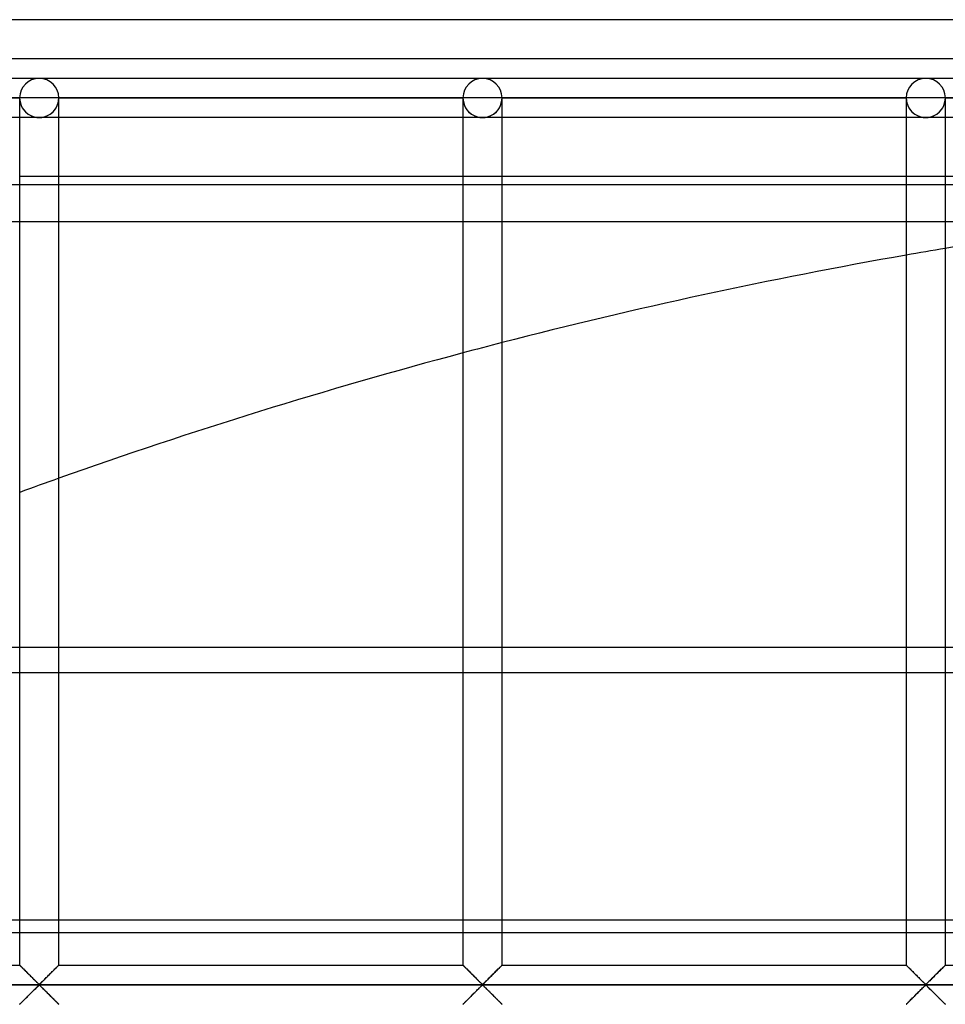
# Model space of a CAD drawing. Header units: millimetres. Extents: x -690 to 690, y -690 to 690.
# Tile 31 of 62: x -229 to -111, y 564 to 690. Entities that reach past the tile are written whole.
import ezdxf

# ---------------------------------------------------------------- set-up
doc = ezdxf.new("R2010")
doc.units = ezdxf.units.MM
doc.layers.add('MAIN-1', color=7, linetype='Continuous')
doc.layers.add('MAIN-2', color=7, linetype='Continuous')

msp = doc.modelspace()

# ---------------------------------------------------------------- linework, layer by layer
at = {"layer": 'MAIN-1'}
for p, q in [((690, 690), (-690, 690)), ((-226.67, 682.5), (-283.33, 682.5)), ((-170, 682.5), (-226.67, 682.5)), ((-113.33, 682.5), (-170, 682.5)), ((-56.67, 682.5), (-113.33, 682.5)), ((-280.83, 680), (-229.17, 680)), ((-229.17, 680), (-229.17, 569.17)), ((-226.67, 680), (-229.17, 680)), ((-224.17, 680), (-226.67, 680)), ((-224.17, 569.17), (-224.17, 680)), ((-224.17, 680), (-172.5, 680)), ((-172.5, 680), (-172.5, 569.17)), ((-170, 680), (-172.5, 680)), ((-167.5, 680), (-170, 680)), ((-167.5, 569.17), (-167.5, 680)), ((-167.5, 680), (-115.83, 680)), ((-115.83, 680), (-115.83, 569.17)), ((-113.33, 680), (-115.83, 680)), ((-110.83, 680), (-113.33, 680)), ((-110.83, 569.17), (-110.83, 680)), ((-110.83, 680), (-59.17, 680)), ((-229.17, 677.5), (-280.83, 677.5)), ((-172.5, 677.5), (-224.17, 677.5)), ((-115.83, 677.5), (-167.5, 677.5)), ((-59.17, 677.5), (-110.83, 677.5)), ((-224.17, 670), (-172.5, 670)), ((-167.5, 670), (-115.83, 670)), ((-110.83, 670), (-59.17, 670)), ((-280.83, 606.56), (-229.17, 606.56)), ((-224.17, 606.56), (-172.5, 606.56)), ((-167.5, 606.56), (-115.83, 606.56)), ((-110.83, 606.56), (-99.65, 606.56)), ((-229.17, 574.9), (-280.83, 574.9)), ((-172.5, 574.9), (-224.17, 574.9)), ((-115.83, 574.9), (-167.5, 574.9)), ((-99.65, 574.9), (-110.83, 574.9)), ((-280.83, 573.36), (-229.17, 573.36)), ((-224.17, 573.36), (-172.5, 573.36)), ((-167.5, 573.36), (-115.83, 573.36)), ((-110.83, 573.36), (-99.65, 573.36)), ((-280.83, 569.17), (-229.17, 569.17)), ((-229.16, 569.16), (-229.17, 569.17)), ((-229.15, 569.15), (-229.16, 569.16)), ((-229.16, 569.16), (-229.16, 569.16)), ((-229.13, 569.13), (-229.15, 569.15)), ((-229.11, 569.11), (-229.13, 569.13)), ((-229.08, 569.09), (-229.11, 569.11)), ((-229.06, 569.06), (-229.08, 569.09)), ((-229.02, 569.02), (-229.06, 569.06)), ((-228.99, 568.99), (-229.02, 569.02)), ((-228.95, 568.95), (-228.99, 568.99)), ((-228.9, 568.9), (-228.95, 568.95)), ((-228.86, 568.86), (-228.9, 568.9)), ((-228.81, 568.81), (-228.86, 568.86)), ((-228.75, 568.75), (-228.81, 568.81)), ((-224.49, 568.85), (-224.58, 568.76)), ((-224.41, 568.93), (-224.49, 568.85)), ((-224.34, 569), (-224.41, 568.93)), ((-224.28, 569.06), (-224.34, 569)), ((-224.23, 569.11), (-224.28, 569.06)), ((-224.2, 569.14), (-224.23, 569.11)), ((-224.17, 569.16), (-224.2, 569.14)), ((-224.17, 569.17), (-224.17, 569.16)), ((-224.17, 569.17), (-172.5, 569.17)), ((-172.5, 569.16), (-172.5, 569.17)), ((-172.49, 569.16), (-172.5, 569.16)), ((-172.48, 569.15), (-172.49, 569.16)), ((-172.46, 569.13), (-172.48, 569.15)), ((-172.44, 569.11), (-172.46, 569.13)), ((-172.42, 569.09), (-172.44, 569.11)), ((-172.39, 569.06), (-172.42, 569.09)), ((-172.36, 569.02), (-172.39, 569.06)), ((-172.32, 568.99), (-172.36, 569.02)), ((-172.28, 568.95), (-172.32, 568.99)), ((-172.24, 568.9), (-172.28, 568.95)), ((-172.19, 568.86), (-172.24, 568.9)), ((-172.14, 568.81), (-172.19, 568.86)), ((-172.09, 568.75), (-172.14, 568.81)), ((-167.82, 568.85), (-167.91, 568.76)), ((-167.74, 568.93), (-167.82, 568.85)), ((-167.67, 569), (-167.74, 568.93)), ((-167.61, 569.06), (-167.67, 569)), ((-167.56, 569.11), (-167.61, 569.06)), ((-167.53, 569.14), (-167.56, 569.11)), ((-167.51, 569.16), (-167.53, 569.14)), ((-167.5, 569.17), (-167.51, 569.16)), ((-167.5, 569.17), (-115.83, 569.17)), ((-115.83, 569.16), (-115.83, 569.17)), ((-115.82, 569.16), (-115.83, 569.16)), ((-115.81, 569.15), (-115.82, 569.16)), ((-115.8, 569.13), (-115.81, 569.15)), ((-115.78, 569.11), (-115.8, 569.13)), ((-115.75, 569.09), (-115.78, 569.11)), ((-115.72, 569.06), (-115.75, 569.09)), ((-115.69, 569.02), (-115.72, 569.06)), ((-115.65, 568.99), (-115.69, 569.02)), ((-115.61, 568.95), (-115.65, 568.99)), ((-115.57, 568.9), (-115.61, 568.95)), ((-115.52, 568.86), (-115.57, 568.9)), ((-115.47, 568.81), (-115.52, 568.86)), ((-115.42, 568.75), (-115.47, 568.81)), ((-111.15, 568.85), (-111.24, 568.76)), ((-111.07, 568.93), (-111.15, 568.85)), ((-111, 569), (-111.07, 568.93)), ((-110.94, 569.06), (-111, 569)), ((-110.9, 569.11), (-110.94, 569.06)), ((-110.86, 569.14), (-110.9, 569.11)), ((-110.84, 569.16), (-110.86, 569.14)), ((-110.83, 569.17), (-110.84, 569.16)), ((-110.83, 569.17), (-59.17, 569.17)), ((-228.7, 568.7), (-228.75, 568.75)), ((-228.64, 568.64), (-228.7, 568.7)), ((-228.58, 568.58), (-228.64, 568.64)), ((-228.52, 568.52), (-228.58, 568.58)), ((-228.46, 568.46), (-228.52, 568.52)), ((-228.4, 568.4), (-228.46, 568.46)), ((-228.34, 568.34), (-228.4, 568.4)), ((-228.27, 568.27), (-228.34, 568.34)), ((-228.21, 568.21), (-228.27, 568.27)), ((-228.14, 568.14), (-228.21, 568.21)), ((-228.07, 568.08), (-228.14, 568.14)), ((-228.01, 568.01), (-228.07, 568.08)), ((-227.94, 567.94), (-228.01, 568.01)), ((-227.87, 567.87), (-227.94, 567.94)), ((-227.8, 567.8), (-227.87, 567.87)), ((-227.73, 567.73), (-227.8, 567.8)), ((-227.66, 567.66), (-227.73, 567.73)), ((-227.59, 567.6), (-227.66, 567.66)), ((-227.53, 567.53), (-227.59, 567.6)), ((-227.46, 567.46), (-227.53, 567.53)), ((-225.81, 567.52), (-225.93, 567.41)), ((-225.7, 567.64), (-225.81, 567.52)), ((-225.58, 567.76), (-225.7, 567.64)), ((-225.46, 567.88), (-225.58, 567.76)), ((-225.34, 568), (-225.46, 567.88)), ((-225.22, 568.12), (-225.34, 568)), ((-225.1, 568.23), (-225.22, 568.12)), ((-224.99, 568.35), (-225.1, 568.23)), ((-224.88, 568.45), (-224.99, 568.35)), ((-224.77, 568.56), (-224.88, 568.45)), ((-224.67, 568.66), (-224.77, 568.56)), ((-224.58, 568.76), (-224.67, 568.66)), ((-172.03, 568.7), (-172.09, 568.75)), ((-171.97, 568.64), (-172.03, 568.7)), ((-171.92, 568.58), (-171.97, 568.64)), ((-171.86, 568.52), (-171.92, 568.58)), ((-171.8, 568.46), (-171.86, 568.52)), ((-171.73, 568.4), (-171.8, 568.46)), ((-171.67, 568.34), (-171.73, 568.4)), ((-171.61, 568.27), (-171.67, 568.34)), ((-171.54, 568.21), (-171.61, 568.27)), ((-171.47, 568.14), (-171.54, 568.21)), ((-171.41, 568.08), (-171.47, 568.14)), ((-171.34, 568.01), (-171.41, 568.08)), ((-171.27, 567.94), (-171.34, 568.01)), ((-171.2, 567.87), (-171.27, 567.94)), ((-171.13, 567.8), (-171.2, 567.87)), ((-171.06, 567.73), (-171.13, 567.8)), ((-170.99, 567.66), (-171.06, 567.73)), ((-170.93, 567.6), (-170.99, 567.66)), ((-170.86, 567.53), (-170.93, 567.6)), ((-170.79, 567.46), (-170.86, 567.53)), ((-169.15, 567.52), (-169.26, 567.41)), ((-169.03, 567.64), (-169.15, 567.52)), ((-168.91, 567.76), (-169.03, 567.64)), ((-168.79, 567.88), (-168.91, 567.76)), ((-168.67, 568), (-168.79, 567.88)), ((-168.55, 568.12), (-168.67, 568)), ((-168.43, 568.23), (-168.55, 568.12)), ((-168.32, 568.35), (-168.43, 568.23)), ((-168.21, 568.45), (-168.32, 568.35)), ((-168.11, 568.56), (-168.21, 568.45)), ((-168.01, 568.66), (-168.11, 568.56)), ((-167.91, 568.76), (-168.01, 568.66)), ((-115.36, 568.7), (-115.42, 568.75)), ((-115.31, 568.64), (-115.36, 568.7)), ((-115.25, 568.58), (-115.31, 568.64)), ((-115.19, 568.52), (-115.25, 568.58)), ((-115.13, 568.46), (-115.19, 568.52)), ((-115.07, 568.4), (-115.13, 568.46)), ((-115, 568.34), (-115.07, 568.4)), ((-114.94, 568.27), (-115, 568.34)), ((-114.87, 568.21), (-114.94, 568.27)), ((-114.81, 568.14), (-114.87, 568.21)), ((-114.74, 568.08), (-114.81, 568.14)), ((-114.67, 568.01), (-114.74, 568.08)), ((-114.6, 567.94), (-114.67, 568.01)), ((-114.53, 567.87), (-114.6, 567.94)), ((-114.47, 567.8), (-114.53, 567.87)), ((-114.4, 567.73), (-114.47, 567.8)), ((-114.33, 567.66), (-114.4, 567.73)), ((-114.26, 567.6), (-114.33, 567.66)), ((-114.19, 567.53), (-114.26, 567.6)), ((-114.12, 567.46), (-114.19, 567.53)), ((-112.48, 567.52), (-112.6, 567.41)), ((-112.36, 567.64), (-112.48, 567.52)), ((-112.24, 567.76), (-112.36, 567.64)), ((-112.12, 567.88), (-112.24, 567.76)), ((-112, 568), (-112.12, 567.88)), ((-111.88, 568.12), (-112, 568)), ((-111.77, 568.23), (-111.88, 568.12)), ((-111.66, 568.35), (-111.77, 568.23)), ((-111.55, 568.45), (-111.66, 568.35)), ((-111.44, 568.56), (-111.55, 568.45)), ((-111.34, 568.66), (-111.44, 568.56)), ((-111.24, 568.76), (-111.34, 568.66)), ((680, 566.67), (-680, 566.67)), ((-227.39, 567.4), (-227.46, 567.46)), ((-227.33, 567.33), (-227.39, 567.4)), ((-227.26, 567.26), (-227.33, 567.33)), ((-227.2, 567.2), (-227.26, 567.26)), ((-227.13, 567.14), (-227.2, 567.2)), ((-227.18, 566.15), (-227.07, 566.26)), ((-227.07, 567.08), (-227.13, 567.14)), ((-227.01, 567.02), (-227.07, 567.08)), ((-227.07, 566.26), (-226.97, 566.36)), ((-226.96, 566.97), (-227.01, 567.02)), ((-226.97, 566.36), (-226.87, 566.45)), ((-226.9, 566.91), (-226.96, 566.97)), ((-226.85, 566.86), (-226.9, 566.91)), ((-226.87, 566.45), (-226.78, 566.53)), ((-226.79, 566.81), (-226.85, 566.86)), ((-226.74, 566.77), (-226.79, 566.81)), ((-226.78, 566.53), (-226.67, 566.6)), ((-226.67, 566.74), (-226.74, 566.77)), ((-226.55, 566.8), (-226.67, 566.74)), ((-226.67, 566.6), (-226.59, 566.57)), ((-226.59, 566.57), (-226.54, 566.52)), ((-226.46, 566.89), (-226.55, 566.8)), ((-226.54, 566.52), (-226.49, 566.47)), ((-226.49, 566.47), (-226.43, 566.42)), ((-226.36, 566.98), (-226.46, 566.89)), ((-226.43, 566.42), (-226.38, 566.37)), ((-226.38, 566.37), (-226.32, 566.31)), ((-226.26, 567.08), (-226.36, 566.98)), ((-226.32, 566.31), (-226.26, 566.25)), ((-226.16, 567.18), (-226.26, 567.08)), ((-226.26, 566.25), (-226.2, 566.19)), ((-226.04, 567.29), (-226.16, 567.18)), ((-225.93, 567.41), (-226.04, 567.29)), ((-170.73, 567.4), (-170.79, 567.46)), ((-170.66, 567.33), (-170.73, 567.4)), ((-170.59, 567.26), (-170.66, 567.33)), ((-170.53, 567.2), (-170.59, 567.26)), ((-170.47, 567.14), (-170.53, 567.2)), ((-170.51, 566.15), (-170.4, 566.26)), ((-170.41, 567.08), (-170.47, 567.14)), ((-170.35, 567.02), (-170.41, 567.08)), ((-170.4, 566.26), (-170.3, 566.36)), ((-170.29, 566.97), (-170.35, 567.02)), ((-170.3, 566.36), (-170.21, 566.45)), ((-170.23, 566.91), (-170.29, 566.97)), ((-170.18, 566.86), (-170.23, 566.91)), ((-170.21, 566.45), (-170.11, 566.53)), ((-170.13, 566.81), (-170.18, 566.86)), ((-170.07, 566.77), (-170.13, 566.81)), ((-170.11, 566.53), (-170, 566.6)), ((-170, 566.74), (-170.07, 566.77)), ((-169.89, 566.8), (-170, 566.74)), ((-170, 566.6), (-169.93, 566.57)), ((-169.93, 566.57), (-169.87, 566.52)), ((-169.79, 566.89), (-169.89, 566.8)), ((-169.87, 566.52), (-169.82, 566.47)), ((-169.82, 566.47), (-169.77, 566.42)), ((-169.7, 566.98), (-169.79, 566.89)), ((-169.77, 566.42), (-169.71, 566.37)), ((-169.71, 566.37), (-169.65, 566.31)), ((-169.6, 567.08), (-169.7, 566.98)), ((-169.65, 566.31), (-169.59, 566.25)), ((-169.49, 567.18), (-169.6, 567.08)), ((-169.59, 566.25), (-169.53, 566.19)), ((-169.38, 567.29), (-169.49, 567.18)), ((-169.26, 567.41), (-169.38, 567.29)), ((-114.06, 567.4), (-114.12, 567.46)), ((-113.99, 567.33), (-114.06, 567.4)), ((-113.93, 567.26), (-113.99, 567.33)), ((-113.86, 567.2), (-113.93, 567.26)), ((-113.8, 567.14), (-113.86, 567.2)), ((-113.84, 566.15), (-113.74, 566.26)), ((-113.74, 567.08), (-113.8, 567.14)), ((-113.68, 567.02), (-113.74, 567.08)), ((-113.74, 566.26), (-113.64, 566.36)), ((-113.62, 566.97), (-113.68, 567.02)), ((-113.64, 566.36), (-113.54, 566.45)), ((-113.57, 566.91), (-113.62, 566.97)), ((-113.51, 566.86), (-113.57, 566.91)), ((-113.54, 566.45), (-113.45, 566.53)), ((-113.46, 566.81), (-113.51, 566.86)), ((-113.41, 566.77), (-113.46, 566.81)), ((-113.45, 566.53), (-113.33, 566.6)), ((-113.33, 566.74), (-113.41, 566.77)), ((-113.22, 566.8), (-113.33, 566.74)), ((-113.33, 566.6), (-113.26, 566.57)), ((-113.26, 566.57), (-113.21, 566.52)), ((-113.13, 566.89), (-113.22, 566.8)), ((-113.21, 566.52), (-113.15, 566.47)), ((-113.15, 566.47), (-113.1, 566.42)), ((-113.03, 566.98), (-113.13, 566.89)), ((-113.1, 566.42), (-113.04, 566.37)), ((-113.04, 566.37), (-112.99, 566.31)), ((-112.93, 567.08), (-113.03, 566.98)), ((-112.99, 566.31), (-112.93, 566.25)), ((-112.82, 567.18), (-112.93, 567.08)), ((-112.93, 566.25), (-112.87, 566.19)), ((-112.71, 567.29), (-112.82, 567.18)), ((-112.6, 567.41), (-112.71, 567.29)), ((-228.34, 564.99), (-228.23, 565.1)), ((-228.23, 565.1), (-228.12, 565.22)), ((-228.12, 565.22), (-228, 565.33)), ((-228, 565.33), (-227.88, 565.45)), ((-227.88, 565.45), (-227.76, 565.57)), ((-227.76, 565.57), (-227.64, 565.69)), ((-227.64, 565.69), (-227.52, 565.81)), ((-227.52, 565.81), (-227.4, 565.93)), ((-227.4, 565.93), (-227.29, 566.04)), ((-227.29, 566.04), (-227.18, 566.15)), ((-226.2, 566.19), (-226.14, 566.13)), ((-226.14, 566.13), (-226.07, 566.07)), ((-226.07, 566.07), (-226.01, 566)), ((-226.01, 566), (-225.94, 565.94)), ((-225.94, 565.94), (-225.88, 565.87)), ((-225.88, 565.87), (-225.81, 565.81)), ((-225.81, 565.81), (-225.74, 565.74)), ((-225.74, 565.74), (-225.67, 565.67)), ((-225.67, 565.67), (-225.6, 565.6)), ((-225.6, 565.6), (-225.53, 565.53)), ((-225.53, 565.53), (-225.47, 565.46)), ((-225.47, 565.46), (-225.4, 565.39)), ((-225.4, 565.39), (-225.33, 565.33)), ((-225.33, 565.33), (-225.26, 565.26)), ((-225.26, 565.26), (-225.19, 565.19)), ((-225.19, 565.19), (-225.13, 565.12)), ((-225.13, 565.12), (-225.06, 565.06)), ((-225.06, 565.06), (-225, 564.99)), ((-225, 564.99), (-224.93, 564.93)), ((-171.68, 564.99), (-171.57, 565.1)), ((-171.57, 565.1), (-171.45, 565.22)), ((-171.45, 565.22), (-171.33, 565.33)), ((-171.33, 565.33), (-171.21, 565.45)), ((-171.21, 565.45), (-171.09, 565.57)), ((-171.09, 565.57), (-170.97, 565.69)), ((-170.97, 565.69), (-170.85, 565.81)), ((-170.85, 565.81), (-170.74, 565.93)), ((-170.74, 565.93), (-170.62, 566.04)), ((-170.62, 566.04), (-170.51, 566.15)), ((-169.53, 566.19), (-169.47, 566.13)), ((-169.47, 566.13), (-169.41, 566.07)), ((-169.41, 566.07), (-169.34, 566)), ((-169.34, 566), (-169.27, 565.94)), ((-169.27, 565.94), (-169.21, 565.87)), ((-169.21, 565.87), (-169.14, 565.81)), ((-169.14, 565.81), (-169.07, 565.74)), ((-169.07, 565.74), (-169.01, 565.67)), ((-169.01, 565.67), (-168.94, 565.6)), ((-168.94, 565.6), (-168.87, 565.53)), ((-168.87, 565.53), (-168.8, 565.46)), ((-168.8, 565.46), (-168.73, 565.39)), ((-168.73, 565.39), (-168.66, 565.33)), ((-168.66, 565.33), (-168.59, 565.26)), ((-168.59, 565.26), (-168.53, 565.19)), ((-168.53, 565.19), (-168.46, 565.12)), ((-168.46, 565.12), (-168.39, 565.06)), ((-168.39, 565.06), (-168.33, 564.99)), ((-168.33, 564.99), (-168.27, 564.93)), ((-115.01, 564.99), (-114.9, 565.1)), ((-114.9, 565.1), (-114.78, 565.22)), ((-114.78, 565.22), (-114.66, 565.33)), ((-114.66, 565.33), (-114.54, 565.45)), ((-114.54, 565.45), (-114.42, 565.57)), ((-114.42, 565.57), (-114.3, 565.69)), ((-114.3, 565.69), (-114.19, 565.81)), ((-114.19, 565.81), (-114.07, 565.93)), ((-114.07, 565.93), (-113.96, 566.04)), ((-113.96, 566.04), (-113.84, 566.15)), ((-112.87, 566.19), (-112.8, 566.13)), ((-112.8, 566.13), (-112.74, 566.07)), ((-112.74, 566.07), (-112.67, 566)), ((-112.67, 566), (-112.61, 565.94)), ((-112.61, 565.94), (-112.54, 565.87)), ((-112.54, 565.87), (-112.47, 565.81)), ((-112.47, 565.81), (-112.41, 565.74)), ((-112.41, 565.74), (-112.34, 565.67)), ((-112.34, 565.67), (-112.27, 565.6)), ((-112.27, 565.6), (-112.2, 565.53)), ((-112.2, 565.53), (-112.13, 565.46)), ((-112.13, 565.46), (-112.06, 565.39)), ((-112.06, 565.39), (-111.99, 565.33)), ((-111.99, 565.33), (-111.93, 565.26)), ((-111.93, 565.26), (-111.86, 565.19)), ((-111.86, 565.19), (-111.79, 565.12)), ((-111.79, 565.12), (-111.73, 565.06)), ((-111.73, 565.06), (-111.66, 564.99)), ((-111.66, 564.99), (-111.6, 564.93)), ((-229.17, 564.17), (-229.16, 564.17)), ((-229.16, 564.17), (-229.14, 564.19)), ((-229.14, 564.19), (-229.1, 564.23)), ((-229.1, 564.23), (-229.06, 564.28)), ((-229.06, 564.28), (-229, 564.33)), ((-229, 564.33), (-228.93, 564.41)), ((-228.93, 564.41), (-228.85, 564.49)), ((-228.85, 564.49), (-228.76, 564.58)), ((-228.76, 564.58), (-228.66, 564.67)), ((-228.66, 564.67), (-228.56, 564.77)), ((-228.56, 564.77), (-228.45, 564.88)), ((-228.45, 564.88), (-228.34, 564.99)), ((-224.93, 564.93), (-224.87, 564.87)), ((-224.87, 564.87), (-224.81, 564.81)), ((-224.81, 564.81), (-224.75, 564.75)), ((-224.75, 564.75), (-224.69, 564.69)), ((-224.69, 564.69), (-224.64, 564.63)), ((-224.64, 564.63), (-224.58, 564.58)), ((-224.58, 564.58), (-224.53, 564.53)), ((-224.53, 564.53), (-224.48, 564.48)), ((-224.48, 564.48), (-224.43, 564.43)), ((-224.43, 564.43), (-224.39, 564.39)), ((-224.39, 564.39), (-224.35, 564.35)), ((-224.35, 564.35), (-224.31, 564.31)), ((-224.31, 564.31), (-224.28, 564.28)), ((-224.28, 564.28), (-224.25, 564.25)), ((-224.25, 564.25), (-224.22, 564.22)), ((-224.22, 564.22), (-224.2, 564.2)), ((-224.2, 564.2), (-224.19, 564.19)), ((-224.19, 564.19), (-224.18, 564.18)), ((-224.18, 564.18), (-224.17, 564.17)), ((-224.17, 564.17), (-224.17, 564.17)), ((-172.5, 564.17), (-172.49, 564.17)), ((-172.49, 564.17), (-172.47, 564.19)), ((-172.47, 564.19), (-172.44, 564.23)), ((-172.44, 564.23), (-172.39, 564.28)), ((-172.39, 564.28), (-172.33, 564.33)), ((-172.33, 564.33), (-172.26, 564.41)), ((-172.26, 564.41), (-172.18, 564.49)), ((-172.18, 564.49), (-172.09, 564.58)), ((-172.09, 564.58), (-171.99, 564.67)), ((-171.99, 564.67), (-171.89, 564.77)), ((-171.89, 564.77), (-171.79, 564.88)), ((-171.79, 564.88), (-171.68, 564.99)), ((-168.27, 564.93), (-168.2, 564.87)), ((-168.2, 564.87), (-168.14, 564.81)), ((-168.14, 564.81), (-168.08, 564.75)), ((-168.08, 564.75), (-168.03, 564.69)), ((-168.03, 564.69), (-167.97, 564.63)), ((-167.97, 564.63), (-167.91, 564.58)), ((-167.91, 564.58), (-167.86, 564.53)), ((-167.86, 564.53), (-167.81, 564.48)), ((-167.81, 564.48), (-167.76, 564.43)), ((-167.76, 564.43), (-167.72, 564.39)), ((-167.72, 564.39), (-167.68, 564.35)), ((-167.68, 564.35), (-167.64, 564.31)), ((-167.64, 564.31), (-167.61, 564.28)), ((-167.61, 564.28), (-167.58, 564.25)), ((-167.58, 564.25), (-167.56, 564.22)), ((-167.56, 564.22), (-167.54, 564.2)), ((-167.54, 564.2), (-167.52, 564.19)), ((-167.52, 564.19), (-167.51, 564.18)), ((-167.51, 564.18), (-167.5, 564.17)), ((-167.5, 564.17), (-167.5, 564.17)), ((-115.83, 564.17), (-115.8, 564.19)), ((-115.83, 564.17), (-115.83, 564.17)), ((-115.8, 564.19), (-115.77, 564.23)), ((-115.77, 564.23), (-115.72, 564.28)), ((-115.72, 564.28), (-115.66, 564.33)), ((-115.66, 564.33), (-115.59, 564.41)), ((-115.59, 564.41), (-115.51, 564.49)), ((-115.51, 564.49), (-115.42, 564.58)), ((-115.42, 564.58), (-115.33, 564.67)), ((-115.33, 564.67), (-115.23, 564.77)), ((-115.23, 564.77), (-115.12, 564.88)), ((-115.12, 564.88), (-115.01, 564.99)), ((-111.6, 564.93), (-111.54, 564.87)), ((-111.54, 564.87), (-111.48, 564.81)), ((-111.48, 564.81), (-111.42, 564.75)), ((-111.42, 564.75), (-111.36, 564.69)), ((-111.36, 564.69), (-111.3, 564.63)), ((-111.3, 564.63), (-111.25, 564.58)), ((-111.25, 564.58), (-111.19, 564.53)), ((-111.19, 564.53), (-111.14, 564.48)), ((-111.14, 564.48), (-111.1, 564.43)), ((-111.1, 564.43), (-111.05, 564.39)), ((-111.05, 564.39), (-111.01, 564.35)), ((-111.01, 564.35), (-110.98, 564.31)), ((-110.98, 564.31), (-110.94, 564.28)), ((-110.94, 564.28), (-110.92, 564.25)), ((-110.92, 564.25), (-110.89, 564.22)), ((-110.89, 564.22), (-110.87, 564.2)), ((-110.87, 564.2), (-110.85, 564.19)), ((-110.85, 564.19), (-110.84, 564.18)), ((-110.84, 564.18), (-110.84, 564.17)), ((-110.84, 564.17), (-110.83, 564.17))]:
    msp.add_line(p, q, dxfattribs=at)
for centre, radius, start, end in [((-226.67, 680), 2.5, 0, 180), ((-170, 680), 2.5, 0, 180), ((-113.33, 680), 2.5, 0, 180), ((0, 0), 670, 95.06619, 99.52191), ((0, 0), 670, 99.95552, 104.47759), ((0, 0), 670, 104.91946, 109.54689)]:
    msp.add_arc(centre, radius, start, end, dxfattribs=at)
at = {"layer": 'MAIN-2'}
for p, q in [((685, 685), (-685, 685)), ((-280.83, 680), (-229.17, 680)), ((-229.17, 680), (-280.83, 680)), ((-229.17, 680), (-280.83, 680)), ((-229.17, 680), (-229.17, 680)), ((-229.17, 680), (-229.17, 680)), ((-229.17, 680), (-229.17, 680)), ((-224.17, 680), (-224.17, 680)), ((-224.17, 680), (-224.17, 680)), ((-224.17, 680), (-172.5, 680)), ((-172.5, 680), (-224.17, 680)), ((-224.17, 680), (-224.17, 680)), ((-172.5, 680), (-224.17, 680)), ((-172.5, 680), (-172.5, 680)), ((-172.5, 680), (-172.5, 680)), ((-172.5, 680), (-172.5, 680)), ((-167.5, 680), (-167.5, 680)), ((-167.5, 680), (-167.5, 680)), ((-167.5, 680), (-115.83, 680)), ((-115.83, 680), (-167.5, 680)), ((-167.5, 680), (-167.5, 680)), ((-115.83, 680), (-167.5, 680)), ((-115.83, 680), (-115.83, 680)), ((-115.83, 680), (-115.83, 680)), ((-115.83, 680), (-115.83, 680)), ((-110.83, 680), (-110.83, 680)), ((-110.83, 680), (-110.83, 680)), ((-110.83, 680), (-59.17, 680)), ((-59.17, 680), (-110.83, 680)), ((-110.83, 680), (-110.83, 680)), ((-59.17, 680), (-110.83, 680)), ((-226.67, 677.5), (-229.17, 677.5)), ((-224.17, 677.5), (-226.67, 677.5)), ((-170, 677.5), (-172.5, 677.5)), ((-167.5, 677.5), (-170, 677.5)), ((-113.33, 677.5), (-115.83, 677.5)), ((-110.83, 677.5), (-113.33, 677.5)), ((-229.17, 670), (-224.17, 670)), ((-172.5, 670), (-167.5, 670)), ((-115.83, 670), (-110.83, 670)), ((-484, 668.92), (-37.98, 668.92)), ((-88.21, 664.17), (-484, 664.17)), ((667.5, 609.77), (-667.5, 609.77)), ((-229.17, 606.56), (-224.17, 606.56)), ((-172.5, 606.56), (-167.5, 606.56)), ((-115.83, 606.56), (-110.83, 606.56)), ((-224.17, 574.9), (-229.17, 574.9)), ((-167.5, 574.9), (-172.5, 574.9)), ((-110.83, 574.9), (-115.83, 574.9)), ((-229.17, 573.36), (-224.17, 573.36)), ((-172.5, 573.36), (-167.5, 573.36)), ((-115.83, 573.36), (-110.83, 573.36)), ((-229.17, 569.17), (-229.16, 569.16)), ((-229.16, 569.16), (-229.15, 569.15)), ((-229.15, 569.15), (-229.13, 569.13)), ((-229.13, 569.13), (-229.09, 569.1)), ((-229.09, 569.1), (-229.06, 569.06)), ((-229.06, 569.06), (-229.01, 569.01)), ((-229.01, 569.01), (-228.95, 568.95)), ((-228.95, 568.95), (-228.89, 568.89)), ((-228.89, 568.89), (-228.82, 568.83)), ((-228.82, 568.83), (-228.75, 568.75)), ((-224.58, 568.75), (-224.51, 568.83)), ((-224.51, 568.83), (-224.44, 568.89)), ((-224.44, 568.89), (-224.38, 568.95)), ((-224.38, 568.95), (-224.33, 569.01)), ((-224.33, 569.01), (-224.28, 569.06)), ((-224.28, 569.06), (-224.24, 569.1)), ((-224.24, 569.1), (-224.21, 569.13)), ((-224.21, 569.13), (-224.19, 569.15)), ((-224.19, 569.15), (-224.17, 569.16)), ((-224.17, 569.16), (-224.17, 569.17)), ((-172.5, 569.17), (-172.49, 569.16)), ((-172.49, 569.16), (-172.48, 569.15)), ((-172.48, 569.15), (-172.46, 569.13)), ((-172.46, 569.13), (-172.43, 569.1)), ((-172.43, 569.1), (-172.39, 569.06)), ((-172.39, 569.06), (-172.34, 569.01)), ((-172.34, 569.01), (-172.29, 568.95)), ((-172.29, 568.95), (-172.23, 568.89)), ((-172.23, 568.89), (-172.16, 568.83)), ((-172.16, 568.83), (-172.08, 568.75)), ((-167.92, 568.75), (-167.84, 568.83)), ((-167.84, 568.83), (-167.77, 568.89)), ((-167.77, 568.89), (-167.71, 568.95)), ((-167.71, 568.95), (-167.66, 569.01)), ((-167.66, 569.01), (-167.61, 569.06)), ((-167.61, 569.06), (-167.57, 569.1)), ((-167.57, 569.1), (-167.54, 569.13)), ((-167.54, 569.13), (-167.52, 569.15)), ((-167.52, 569.15), (-167.51, 569.16)), ((-167.51, 569.16), (-167.5, 569.17)), ((-115.83, 569.17), (-115.83, 569.16)), ((-115.83, 569.16), (-115.81, 569.15)), ((-115.81, 569.15), (-115.79, 569.13)), ((-115.79, 569.13), (-115.76, 569.1)), ((-115.76, 569.1), (-115.72, 569.06)), ((-115.72, 569.06), (-115.67, 569.01)), ((-115.67, 569.01), (-115.62, 568.95)), ((-115.62, 568.95), (-115.56, 568.89)), ((-115.56, 568.89), (-115.49, 568.83)), ((-115.49, 568.83), (-115.42, 568.75)), ((-111.25, 568.75), (-111.18, 568.83)), ((-111.18, 568.83), (-111.11, 568.89)), ((-111.11, 568.89), (-111.05, 568.95)), ((-111.05, 568.95), (-110.99, 569.01)), ((-110.99, 569.01), (-110.94, 569.06)), ((-110.94, 569.06), (-110.91, 569.1)), ((-110.91, 569.1), (-110.87, 569.13)), ((-110.87, 569.13), (-110.85, 569.15)), ((-110.85, 569.15), (-110.84, 569.16)), ((-110.84, 569.16), (-110.83, 569.17)), ((-228.75, 568.75), (-228.67, 568.68)), ((-228.67, 568.68), (-228.59, 568.59)), ((-228.59, 568.59), (-228.51, 568.51)), ((-228.51, 568.51), (-228.42, 568.42)), ((-228.42, 568.42), (-228.33, 568.34)), ((-228.33, 568.34), (-228.24, 568.25)), ((-228.24, 568.25), (-228.15, 568.15)), ((-228.15, 568.15), (-228.06, 568.06)), ((-228.06, 568.06), (-227.96, 567.96)), ((-227.96, 567.96), (-227.86, 567.87)), ((-227.86, 567.87), (-227.77, 567.77)), ((-227.77, 567.77), (-227.67, 567.67)), ((-227.67, 567.67), (-227.57, 567.58)), ((-227.57, 567.58), (-227.48, 567.48)), ((-225.85, 567.48), (-225.76, 567.58)), ((-225.76, 567.58), (-225.66, 567.67)), ((-225.66, 567.67), (-225.57, 567.77)), ((-225.57, 567.77), (-225.47, 567.87)), ((-225.47, 567.87), (-225.37, 567.96)), ((-225.37, 567.96), (-225.28, 568.06)), ((-225.28, 568.06), (-225.18, 568.15)), ((-225.18, 568.15), (-225.09, 568.25)), ((-225.09, 568.25), (-225, 568.34)), ((-225, 568.34), (-224.91, 568.42)), ((-224.91, 568.42), (-224.82, 568.51)), ((-224.82, 568.51), (-224.74, 568.59)), ((-224.74, 568.59), (-224.66, 568.68)), ((-224.66, 568.68), (-224.58, 568.75)), ((-172.08, 568.75), (-172.01, 568.68)), ((-172.01, 568.68), (-171.93, 568.59)), ((-171.93, 568.59), (-171.84, 568.51)), ((-171.84, 568.51), (-171.76, 568.42)), ((-171.76, 568.42), (-171.67, 568.34)), ((-171.67, 568.34), (-171.58, 568.25)), ((-171.58, 568.25), (-171.48, 568.15)), ((-171.48, 568.15), (-171.39, 568.06)), ((-171.39, 568.06), (-171.29, 567.96)), ((-171.29, 567.96), (-171.2, 567.87)), ((-171.2, 567.87), (-171.1, 567.77)), ((-171.1, 567.77), (-171, 567.67)), ((-171, 567.67), (-170.91, 567.58)), ((-170.91, 567.58), (-170.81, 567.48)), ((-169.19, 567.48), (-169.09, 567.58)), ((-169.09, 567.58), (-169, 567.67)), ((-169, 567.67), (-168.9, 567.77)), ((-168.9, 567.77), (-168.8, 567.87)), ((-168.8, 567.87), (-168.71, 567.96)), ((-168.71, 567.96), (-168.61, 568.06)), ((-168.61, 568.06), (-168.52, 568.15)), ((-168.52, 568.15), (-168.42, 568.25)), ((-168.42, 568.25), (-168.33, 568.34)), ((-168.33, 568.34), (-168.24, 568.42)), ((-168.24, 568.42), (-168.16, 568.51)), ((-168.16, 568.51), (-168.07, 568.59)), ((-168.07, 568.59), (-167.99, 568.68)), ((-167.99, 568.68), (-167.92, 568.75)), ((-115.42, 568.75), (-115.34, 568.68)), ((-115.34, 568.68), (-115.26, 568.59)), ((-115.26, 568.59), (-115.18, 568.51)), ((-115.18, 568.51), (-115.09, 568.42)), ((-115.09, 568.42), (-115, 568.34)), ((-115, 568.34), (-114.91, 568.25)), ((-114.91, 568.25), (-114.82, 568.15)), ((-114.82, 568.15), (-114.72, 568.06)), ((-114.72, 568.06), (-114.63, 567.96)), ((-114.63, 567.96), (-114.53, 567.87)), ((-114.53, 567.87), (-114.43, 567.77)), ((-114.43, 567.77), (-114.34, 567.67)), ((-114.34, 567.67), (-114.24, 567.58)), ((-114.24, 567.58), (-114.15, 567.48)), ((-112.52, 567.48), (-112.43, 567.58)), ((-112.43, 567.58), (-112.33, 567.67)), ((-112.33, 567.67), (-112.23, 567.77)), ((-112.23, 567.77), (-112.14, 567.87)), ((-112.14, 567.87), (-112.04, 567.96)), ((-112.04, 567.96), (-111.94, 568.06)), ((-111.94, 568.06), (-111.85, 568.15)), ((-111.85, 568.15), (-111.76, 568.25)), ((-111.76, 568.25), (-111.67, 568.34)), ((-111.67, 568.34), (-111.58, 568.42)), ((-111.58, 568.42), (-111.49, 568.51)), ((-111.49, 568.51), (-111.41, 568.59)), ((-111.41, 568.59), (-111.33, 568.68)), ((-111.33, 568.68), (-111.25, 568.75)), ((-677.5, 566.67), (677.5, 566.67)), ((-227.48, 567.48), (-227.39, 567.39)), ((-227.39, 567.39), (-227.29, 567.3)), ((-227.29, 567.3), (-227.2, 567.21)), ((-227.2, 567.21), (-227.12, 567.12)), ((-227.12, 567.12), (-227.03, 567.04)), ((-227.03, 566.29), (-227.12, 566.21)), ((-227.03, 567.04), (-226.95, 566.96)), ((-226.95, 566.37), (-227.03, 566.29)), ((-226.95, 566.96), (-226.87, 566.89)), ((-226.87, 566.45), (-226.95, 566.37)), ((-226.87, 566.89), (-226.8, 566.82)), ((-226.8, 566.52), (-226.87, 566.45)), ((-226.8, 566.82), (-226.72, 566.76)), ((-226.72, 566.58), (-226.8, 566.52)), ((-226.72, 566.76), (-226.61, 566.76)), ((-226.61, 566.58), (-226.72, 566.58)), ((-226.61, 566.76), (-226.53, 566.82)), ((-226.53, 566.52), (-226.61, 566.58)), ((-226.53, 566.82), (-226.46, 566.89)), ((-226.46, 566.45), (-226.53, 566.52)), ((-226.46, 566.89), (-226.38, 566.96)), ((-226.38, 566.37), (-226.46, 566.45)), ((-226.38, 566.96), (-226.3, 567.04)), ((-226.3, 566.29), (-226.38, 566.37)), ((-226.3, 567.04), (-226.22, 567.12)), ((-226.22, 566.21), (-226.3, 566.29)), ((-226.22, 567.12), (-226.13, 567.21)), ((-226.13, 567.21), (-226.04, 567.3)), ((-226.04, 567.3), (-225.95, 567.39)), ((-225.95, 567.39), (-225.85, 567.48)), ((-170.81, 567.48), (-170.72, 567.39)), ((-170.72, 567.39), (-170.63, 567.3)), ((-170.63, 567.3), (-170.54, 567.21)), ((-170.54, 567.21), (-170.45, 567.12)), ((-170.45, 567.12), (-170.37, 567.04)), ((-170.37, 566.29), (-170.45, 566.21)), ((-170.37, 567.04), (-170.29, 566.96)), ((-170.29, 566.37), (-170.37, 566.29)), ((-170.29, 566.96), (-170.21, 566.89)), ((-170.21, 566.45), (-170.29, 566.37)), ((-170.21, 566.89), (-170.13, 566.82)), ((-170.13, 566.52), (-170.21, 566.45)), ((-170.13, 566.82), (-170.06, 566.76)), ((-170.06, 566.58), (-170.13, 566.52)), ((-170.06, 566.76), (-169.94, 566.76)), ((-169.94, 566.58), (-170.06, 566.58)), ((-169.94, 566.76), (-169.87, 566.82)), ((-169.87, 566.52), (-169.94, 566.58)), ((-169.87, 566.82), (-169.79, 566.89)), ((-169.79, 566.45), (-169.87, 566.52)), ((-169.79, 566.89), (-169.71, 566.96)), ((-169.71, 566.37), (-169.79, 566.45)), ((-169.71, 566.96), (-169.63, 567.04)), ((-169.63, 566.29), (-169.71, 566.37)), ((-169.63, 567.04), (-169.55, 567.12)), ((-169.55, 566.21), (-169.63, 566.29)), ((-169.55, 567.12), (-169.46, 567.21)), ((-169.46, 567.21), (-169.37, 567.3)), ((-169.37, 567.3), (-169.28, 567.39)), ((-169.28, 567.39), (-169.19, 567.48)), ((-114.15, 567.48), (-114.05, 567.39)), ((-114.05, 567.39), (-113.96, 567.3)), ((-113.96, 567.3), (-113.87, 567.21)), ((-113.87, 567.21), (-113.78, 567.12)), ((-113.78, 567.12), (-113.7, 567.04)), ((-113.7, 566.29), (-113.78, 566.21)), ((-113.7, 567.04), (-113.62, 566.96)), ((-113.62, 566.37), (-113.7, 566.29)), ((-113.62, 566.96), (-113.54, 566.89)), ((-113.54, 566.45), (-113.62, 566.37)), ((-113.54, 566.89), (-113.47, 566.82)), ((-113.47, 566.52), (-113.54, 566.45)), ((-113.47, 566.82), (-113.39, 566.76)), ((-113.39, 566.58), (-113.47, 566.52)), ((-113.39, 566.76), (-113.28, 566.76)), ((-113.28, 566.58), (-113.39, 566.58)), ((-113.28, 566.76), (-113.2, 566.82)), ((-113.2, 566.52), (-113.28, 566.58)), ((-113.2, 566.82), (-113.13, 566.89)), ((-113.13, 566.45), (-113.2, 566.52)), ((-113.13, 566.89), (-113.05, 566.96)), ((-113.05, 566.37), (-113.13, 566.45)), ((-113.05, 566.96), (-112.97, 567.04)), ((-112.97, 566.29), (-113.05, 566.37)), ((-112.97, 567.04), (-112.88, 567.12)), ((-112.88, 566.21), (-112.97, 566.29)), ((-112.88, 567.12), (-112.8, 567.21)), ((-112.8, 567.21), (-112.71, 567.3)), ((-112.71, 567.3), (-112.61, 567.39)), ((-112.61, 567.39), (-112.52, 567.48)), ((-228.33, 565), (-228.42, 564.91)), ((-228.24, 565.09), (-228.33, 565)), ((-228.15, 565.18), (-228.24, 565.09)), ((-228.06, 565.28), (-228.15, 565.18)), ((-227.96, 565.37), (-228.06, 565.28)), ((-227.86, 565.47), (-227.96, 565.37)), ((-227.77, 565.56), (-227.86, 565.47)), ((-227.67, 565.66), (-227.77, 565.56)), ((-227.57, 565.76), (-227.67, 565.66)), ((-227.48, 565.85), (-227.57, 565.76)), ((-227.39, 565.94), (-227.48, 565.85)), ((-227.29, 566.03), (-227.39, 565.94)), ((-227.2, 566.12), (-227.29, 566.03)), ((-227.12, 566.21), (-227.2, 566.12)), ((-226.13, 566.12), (-226.22, 566.21)), ((-226.04, 566.03), (-226.13, 566.12)), ((-225.95, 565.94), (-226.04, 566.03)), ((-225.85, 565.85), (-225.95, 565.94)), ((-225.76, 565.76), (-225.85, 565.85)), ((-225.66, 565.66), (-225.76, 565.76)), ((-225.57, 565.56), (-225.66, 565.66)), ((-225.47, 565.47), (-225.57, 565.56)), ((-225.37, 565.37), (-225.47, 565.47)), ((-225.28, 565.28), (-225.37, 565.37)), ((-225.18, 565.18), (-225.28, 565.28)), ((-225.09, 565.09), (-225.18, 565.18)), ((-225, 565), (-225.09, 565.09)), ((-224.91, 564.91), (-225, 565)), ((-171.67, 565), (-171.76, 564.91)), ((-171.58, 565.09), (-171.67, 565)), ((-171.48, 565.18), (-171.58, 565.09)), ((-171.39, 565.28), (-171.48, 565.18)), ((-171.29, 565.37), (-171.39, 565.28)), ((-171.2, 565.47), (-171.29, 565.37)), ((-171.1, 565.56), (-171.2, 565.47)), ((-171, 565.66), (-171.1, 565.56)), ((-170.91, 565.76), (-171, 565.66)), ((-170.81, 565.85), (-170.91, 565.76)), ((-170.72, 565.94), (-170.81, 565.85)), ((-170.63, 566.03), (-170.72, 565.94)), ((-170.54, 566.12), (-170.63, 566.03)), ((-170.45, 566.21), (-170.54, 566.12)), ((-169.46, 566.12), (-169.55, 566.21)), ((-169.37, 566.03), (-169.46, 566.12)), ((-169.28, 565.94), (-169.37, 566.03)), ((-169.19, 565.85), (-169.28, 565.94)), ((-169.09, 565.76), (-169.19, 565.85)), ((-169, 565.66), (-169.09, 565.76)), ((-168.9, 565.56), (-169, 565.66)), ((-168.8, 565.47), (-168.9, 565.56)), ((-168.71, 565.37), (-168.8, 565.47)), ((-168.61, 565.28), (-168.71, 565.37)), ((-168.52, 565.18), (-168.61, 565.28)), ((-168.42, 565.09), (-168.52, 565.18)), ((-168.33, 565), (-168.42, 565.09)), ((-168.24, 564.91), (-168.33, 565)), ((-115, 565), (-115.09, 564.91)), ((-114.91, 565.09), (-115, 565)), ((-114.82, 565.18), (-114.91, 565.09)), ((-114.72, 565.28), (-114.82, 565.18)), ((-114.63, 565.37), (-114.72, 565.28)), ((-114.53, 565.47), (-114.63, 565.37)), ((-114.43, 565.56), (-114.53, 565.47)), ((-114.34, 565.66), (-114.43, 565.56)), ((-114.24, 565.76), (-114.34, 565.66)), ((-114.15, 565.85), (-114.24, 565.76)), ((-114.05, 565.94), (-114.15, 565.85)), ((-113.96, 566.03), (-114.05, 565.94)), ((-113.87, 566.12), (-113.96, 566.03)), ((-113.78, 566.21), (-113.87, 566.12)), ((-112.8, 566.12), (-112.88, 566.21)), ((-112.71, 566.03), (-112.8, 566.12)), ((-112.61, 565.94), (-112.71, 566.03)), ((-112.52, 565.85), (-112.61, 565.94)), ((-112.43, 565.76), (-112.52, 565.85)), ((-112.33, 565.66), (-112.43, 565.76)), ((-112.23, 565.56), (-112.33, 565.66)), ((-112.14, 565.47), (-112.23, 565.56)), ((-112.04, 565.37), (-112.14, 565.47)), ((-111.94, 565.28), (-112.04, 565.37)), ((-111.85, 565.18), (-111.94, 565.28)), ((-111.76, 565.09), (-111.85, 565.18)), ((-111.67, 565), (-111.76, 565.09)), ((-111.58, 564.91), (-111.67, 565)), ((-229.16, 564.17), (-229.17, 564.17)), ((-229.15, 564.18), (-229.16, 564.17)), ((-229.13, 564.21), (-229.15, 564.18)), ((-229.09, 564.24), (-229.13, 564.21)), ((-229.06, 564.28), (-229.09, 564.24)), ((-229.01, 564.32), (-229.06, 564.28)), ((-228.95, 564.38), (-229.01, 564.32)), ((-228.89, 564.44), (-228.95, 564.38)), ((-228.82, 564.51), (-228.89, 564.44)), ((-228.75, 564.58), (-228.82, 564.51)), ((-228.67, 564.66), (-228.75, 564.58)), ((-228.59, 564.74), (-228.67, 564.66)), ((-228.51, 564.82), (-228.59, 564.74)), ((-228.42, 564.91), (-228.51, 564.82)), ((-224.82, 564.82), (-224.91, 564.91)), ((-224.74, 564.74), (-224.82, 564.82)), ((-224.66, 564.66), (-224.74, 564.74)), ((-224.58, 564.58), (-224.66, 564.66)), ((-224.51, 564.51), (-224.58, 564.58)), ((-224.44, 564.44), (-224.51, 564.51)), ((-224.38, 564.38), (-224.44, 564.44)), ((-224.33, 564.32), (-224.38, 564.38)), ((-224.28, 564.28), (-224.33, 564.32)), ((-224.24, 564.24), (-224.28, 564.28)), ((-224.21, 564.21), (-224.24, 564.24)), ((-224.19, 564.18), (-224.21, 564.21)), ((-224.17, 564.17), (-224.19, 564.18)), ((-224.17, 564.17), (-224.17, 564.17)), ((-172.49, 564.17), (-172.5, 564.17)), ((-172.48, 564.18), (-172.49, 564.17)), ((-172.46, 564.21), (-172.48, 564.18)), ((-172.43, 564.24), (-172.46, 564.21)), ((-172.39, 564.28), (-172.43, 564.24)), ((-172.34, 564.32), (-172.39, 564.28)), ((-172.29, 564.38), (-172.34, 564.32)), ((-172.23, 564.44), (-172.29, 564.38)), ((-172.16, 564.51), (-172.23, 564.44)), ((-172.08, 564.58), (-172.16, 564.51)), ((-172.01, 564.66), (-172.08, 564.58)), ((-171.93, 564.74), (-172.01, 564.66)), ((-171.84, 564.82), (-171.93, 564.74)), ((-171.76, 564.91), (-171.84, 564.82)), ((-168.16, 564.82), (-168.24, 564.91)), ((-168.07, 564.74), (-168.16, 564.82)), ((-167.99, 564.66), (-168.07, 564.74)), ((-167.92, 564.58), (-167.99, 564.66)), ((-167.84, 564.51), (-167.92, 564.58)), ((-167.77, 564.44), (-167.84, 564.51)), ((-167.71, 564.38), (-167.77, 564.44)), ((-167.66, 564.32), (-167.71, 564.38)), ((-167.61, 564.28), (-167.66, 564.32)), ((-167.57, 564.24), (-167.61, 564.28)), ((-167.54, 564.21), (-167.57, 564.24)), ((-167.52, 564.18), (-167.54, 564.21)), ((-167.51, 564.17), (-167.52, 564.18)), ((-167.5, 564.17), (-167.51, 564.17)), ((-115.81, 564.18), (-115.83, 564.17)), ((-115.83, 564.17), (-115.83, 564.17)), ((-115.79, 564.21), (-115.81, 564.18)), ((-115.76, 564.24), (-115.79, 564.21)), ((-115.72, 564.28), (-115.76, 564.24)), ((-115.67, 564.32), (-115.72, 564.28)), ((-115.62, 564.38), (-115.67, 564.32)), ((-115.56, 564.44), (-115.62, 564.38)), ((-115.49, 564.51), (-115.56, 564.44)), ((-115.42, 564.58), (-115.49, 564.51)), ((-115.34, 564.66), (-115.42, 564.58)), ((-115.26, 564.74), (-115.34, 564.66)), ((-115.18, 564.82), (-115.26, 564.74)), ((-115.09, 564.91), (-115.18, 564.82)), ((-111.49, 564.82), (-111.58, 564.91)), ((-111.41, 564.74), (-111.49, 564.82)), ((-111.33, 564.66), (-111.41, 564.74)), ((-111.25, 564.58), (-111.33, 564.66)), ((-111.18, 564.51), (-111.25, 564.58)), ((-111.11, 564.44), (-111.18, 564.51)), ((-111.05, 564.38), (-111.11, 564.44)), ((-110.99, 564.32), (-111.05, 564.38)), ((-110.94, 564.28), (-110.99, 564.32)), ((-110.91, 564.24), (-110.94, 564.28)), ((-110.87, 564.21), (-110.91, 564.24)), ((-110.85, 564.18), (-110.87, 564.21)), ((-110.84, 564.17), (-110.85, 564.18)), ((-110.83, 564.17), (-110.84, 564.17))]:
    msp.add_line(p, q, dxfattribs=at)
for start, end in [(99.52191, 99.95552), (104.47759, 104.91946), (109.54689, 110.00114)]:
    msp.add_arc((0, 0), 670, start, end, dxfattribs=at)
for centre, major_axis, start_param, end_param in [((-226.67, 680), (0, -2.5), 3.141593, 4.712389), ((-226.67, 680), (0, 2.5), -1.570796, 0), ((-170, 680), (0, -2.5), 3.141593, 4.712389), ((-170, 680), (0, 2.5), -1.570796, 0), ((-113.33, 680), (0, -2.5), 3.141593, 4.712389), ((-113.33, 680), (0, 2.5), -1.570796, 0), ((-226.67, 680), (-2.5, 0), 0, 3.141593), ((-226.67, 680), (0, -2.5), -1.570796, 0), ((-226.67, 680), (0, 2.5), 3.141593, 4.712389), ((-170, 680), (-2.5, 0), 0, 3.141593), ((-170, 680), (0, -2.5), -1.570796, 0), ((-170, 680), (0, 2.5), 3.141593, 4.712389), ((-113.33, 680), (-2.5, 0), 0, 3.141593), ((-113.33, 680), (0, -2.5), -1.570796, 0), ((-113.33, 680), (0, 2.5), 3.141593, 4.712389)]:
    msp.add_ellipse(centre, major_axis=major_axis, ratio=1, start_param=start_param, end_param=end_param, dxfattribs=at)

doc.saveas('drawing.dxf')
